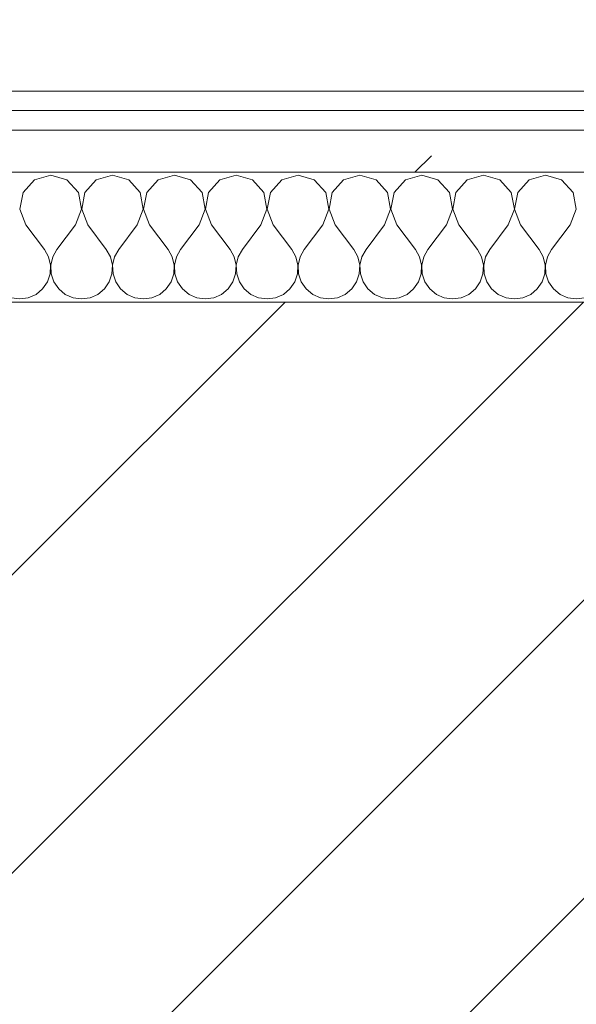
# Model space of a CAD drawing. Header units: millimetres. Extents: x -40968 to 11883, y -17757 to 4746.
# Tile 43 of 227: x -21867 to -21695, y -1410 to -1107. Entities that reach past the tile are written whole.
import ezdxf

# ---------------------------------------------------------------- set-up
doc = ezdxf.new("R2010")
doc.units = ezdxf.units.MM
doc.header["$MEASUREMENT"] = 0
doc.linetypes.add('Wipeout_Contour', pattern=[1000, 0, -1000])
for name, color, linetype in [('10_ESTR_Pilars', 7, 'Continuous'), ('Nuevo_06_COT_Generals', 7, 'Continuous'), ('Nuevo_08_E_Envans secs', 7, 'Continuous')]:
    doc.layers.add(name, color=color, linetype=linetype)
for name, color, linetype, lineweight in [('10_ESTR_Pilars_Pluma_Nº__28', 7, 'Continuous', 20), ('10_ESTR_Pilars_Pluma_Nº__42', 8, 'Continuous', 25), ('Nuevo_06_COT_Generals_Pluma_Nº__1', 7, 'Continuous', 5), ('Nuevo_08_E_Envans secs_Pluma_Nº__1', 7, 'Continuous', 5)]:
    doc.layers.add(name, color=color, linetype=linetype, lineweight=lineweight)
for name, color, linetype, lineweight, true_color in [('Nuevo_08_E_Envans secs_Pluma_Nº__102', 7, 'Continuous', 5, 0xcccccc), ('Nuevo_08_E_Envans secs_Pluma_Nº__171', 171, 'Continuous', 13, 0xaaaaff), ('Nuevo_08_E_Envans secs_Pluma_Nº__177', 7, 'Continuous', 15, 0xf7e046)]:
    doc.layers.add(name, color=color, linetype=linetype, lineweight=lineweight, true_color=true_color)
doc.styles.add('Estilo_Generado_1', font='txt')
doc.dimstyles.new('Estilo_Generado__2', dxfattribs={"dimtxt": 100, "dimasz": 38, "dimexe": 0.18, "dimexo": 300, "dimgap": 0, "dimtad": 1, "dimlfac": 0.001, "dimzin": 0, "dimdsep": 46, "dimtxsty": 'Estilo_Generado_1', "dimblk": 'ARROWHEAD_2', "dimblk1": 'ARROWHEAD_2', "dimblk2": 'ARROWHEAD_2', "dimcen": 0.09, "dimclrd": 7, "dimclre": 7, "dimclrt": 7, "dimadec": 0, "dimazin": 0, "dimtfac": 1, "dimtdec": 4, "dimtmove": 0, "dimatfit": 3, "dimfxl": 0, "dimtolj": 1, "dimtzin": 0, "dimarcsym": 0})
pattern_1 = [(45, (0, 0), (-183.8478, 183.8478), [195, -65]), (45, (7e-14, 183.85), (-183.8478, 183.8478), [195, -65])]

# ---------------------------------------------------------------- blocks, each defined once
blk = doc.blocks.new('*X229')
at = {"layer": 'Nuevo_08_E_Envans secs_Pluma_Nº__102', "color": 254, "linetype": 'Continuous', "lineweight": 5, "true_color": 0xcccccc}
for p, q in [((-21857.14, -1154.93), (-21862.15, -1156.35)), ((-21852.14, -1156.35), (-21857.14, -1154.93)), ((-21838.1, -1154.93), (-21843.1, -1156.35)), ((-21833.09, -1156.35), (-21838.1, -1154.93)), ((-21819.05, -1154.93), (-21824.05, -1156.35)), ((-21814.04, -1156.35), (-21819.05, -1154.93)), ((-21800, -1154.93), (-21805.01, -1156.35)), ((-21794.99, -1156.35), (-21800, -1154.93)), ((-21780.95, -1154.93), (-21785.96, -1156.35)), ((-21775.95, -1156.35), (-21780.95, -1154.93)), ((-21761.9, -1154.93), (-21766.91, -1156.35)), ((-21756.9, -1156.35), (-21761.9, -1154.93)), ((-21742.86, -1154.93), (-21747.86, -1156.35)), ((-21737.85, -1156.35), (-21742.86, -1154.93)), ((-21723.81, -1154.93), (-21728.82, -1156.35)), ((-21718.8, -1156.35), (-21723.81, -1154.93)), ((-21704.76, -1154.93), (-21709.77, -1156.35)), ((-21699.75, -1156.35), (-21704.76, -1154.93)), ((-21862.15, -1156.35), (-21865.66, -1160.19)), ((-21848.62, -1160.19), (-21852.14, -1156.35)), ((-21843.1, -1156.35), (-21846.61, -1160.19)), ((-21829.58, -1160.19), (-21833.09, -1156.35)), ((-21824.05, -1156.35), (-21827.57, -1160.19)), ((-21810.53, -1160.19), (-21814.04, -1156.35)), ((-21805.01, -1156.35), (-21808.52, -1160.19)), ((-21791.48, -1160.19), (-21794.99, -1156.35)), ((-21785.96, -1156.35), (-21789.47, -1160.19)), ((-21772.43, -1160.19), (-21775.95, -1156.35)), ((-21766.91, -1156.35), (-21770.42, -1160.19)), ((-21753.39, -1160.19), (-21756.9, -1156.35)), ((-21747.86, -1156.35), (-21751.38, -1160.19)), ((-21734.34, -1160.19), (-21737.85, -1156.35)), ((-21728.82, -1156.35), (-21732.33, -1160.19)), ((-21715.29, -1160.19), (-21718.8, -1156.35)), ((-21709.77, -1156.35), (-21713.28, -1160.19)), ((-21696.24, -1160.19), (-21699.75, -1156.35)), ((-21865.66, -1160.19), (-21866.63, -1165.31)), ((-21847.66, -1165.31), (-21848.62, -1160.19)), ((-21846.61, -1160.19), (-21847.58, -1165.31)), ((-21828.61, -1165.31), (-21829.58, -1160.19)), ((-21827.57, -1160.19), (-21828.53, -1165.31)), ((-21809.56, -1165.31), (-21810.53, -1160.19)), ((-21808.52, -1160.19), (-21809.49, -1165.31)), ((-21790.51, -1165.31), (-21791.48, -1160.19)), ((-21789.47, -1160.19), (-21790.44, -1165.31)), ((-21771.47, -1165.31), (-21772.43, -1160.19)), ((-21770.42, -1160.19), (-21771.39, -1165.31)), ((-21752.42, -1165.31), (-21753.39, -1160.19)), ((-21751.38, -1160.19), (-21752.34, -1165.31)), ((-21733.37, -1165.31), (-21734.34, -1160.19)), ((-21732.33, -1160.19), (-21733.29, -1165.31)), ((-21714.32, -1165.31), (-21715.29, -1160.19)), ((-21713.28, -1160.19), (-21714.25, -1165.31)), ((-21695.28, -1165.31), (-21696.24, -1160.19)), ((-21866.63, -1165.31), (-21864.76, -1170.17)), ((-21849.52, -1170.17), (-21847.66, -1165.31)), ((-21847.58, -1165.31), (-21845.71, -1170.17)), ((-21830.48, -1170.17), (-21828.61, -1165.31)), ((-21828.53, -1165.31), (-21826.67, -1170.17)), ((-21811.43, -1170.17), (-21809.56, -1165.31)), ((-21809.49, -1165.31), (-21807.62, -1170.17)), ((-21792.38, -1170.17), (-21790.51, -1165.31)), ((-21790.44, -1165.31), (-21788.57, -1170.17)), ((-21773.33, -1170.17), (-21771.47, -1165.31)), ((-21771.39, -1165.31), (-21769.52, -1170.17)), ((-21754.29, -1170.17), (-21752.42, -1165.31)), ((-21752.34, -1165.31), (-21750.48, -1170.17)), ((-21735.24, -1170.17), (-21733.37, -1165.31)), ((-21733.29, -1165.31), (-21731.43, -1170.17)), ((-21716.19, -1170.17), (-21714.32, -1165.31)), ((-21714.25, -1165.31), (-21712.38, -1170.17)), ((-21697.14, -1170.17), (-21695.28, -1165.31)), ((-21864.76, -1170.17), (-21859.05, -1177.79)), ((-21849.52, -1170.17), (-21855.24, -1177.79)), ((-21845.71, -1170.17), (-21840, -1177.79)), ((-21830.48, -1170.17), (-21836.19, -1177.79)), ((-21826.67, -1170.17), (-21820.95, -1177.79)), ((-21811.43, -1170.17), (-21817.14, -1177.79)), ((-21807.62, -1170.17), (-21801.9, -1177.79)), ((-21792.38, -1170.17), (-21798.1, -1177.79)), ((-21788.57, -1170.17), (-21782.86, -1177.79)), ((-21773.33, -1170.17), (-21779.05, -1177.79)), ((-21769.52, -1170.17), (-21763.81, -1177.79)), ((-21754.29, -1170.17), (-21760, -1177.79)), ((-21750.48, -1170.17), (-21744.76, -1177.79)), ((-21735.24, -1170.17), (-21740.95, -1177.79)), ((-21731.43, -1170.17), (-21725.71, -1177.79)), ((-21716.19, -1170.17), (-21721.9, -1177.79)), ((-21712.38, -1170.17), (-21706.67, -1177.79)), ((-21697.14, -1170.17), (-21702.86, -1177.79)), ((-21857.78, -1180.08), (-21859.05, -1177.79)), ((-21857.18, -1182.64), (-21857.78, -1180.08)), ((-21856.51, -1180.08), (-21857.1, -1182.64)), ((-21855.24, -1177.79), (-21856.51, -1180.08)), ((-21838.73, -1180.08), (-21840, -1177.79)), ((-21838.13, -1182.64), (-21838.73, -1180.08)), ((-21837.46, -1180.08), (-21838.06, -1182.64)), ((-21836.19, -1177.79), (-21837.46, -1180.08)), ((-21819.68, -1180.08), (-21820.95, -1177.79)), ((-21819.09, -1182.64), (-21819.68, -1180.08)), ((-21818.41, -1180.08), (-21819.01, -1182.64)), ((-21817.14, -1177.79), (-21818.41, -1180.08)), ((-21800.63, -1180.08), (-21801.9, -1177.79)), ((-21800.04, -1182.64), (-21800.63, -1180.08)), ((-21799.37, -1180.08), (-21799.96, -1182.64)), ((-21798.1, -1177.79), (-21799.37, -1180.08)), ((-21781.59, -1180.08), (-21782.86, -1177.79)), ((-21780.99, -1182.64), (-21781.59, -1180.08)), ((-21780.32, -1180.08), (-21780.91, -1182.64)), ((-21779.05, -1177.79), (-21780.32, -1180.08)), ((-21762.54, -1180.08), (-21763.81, -1177.79)), ((-21761.94, -1182.64), (-21762.54, -1180.08)), ((-21761.27, -1180.08), (-21761.87, -1182.64)), ((-21760, -1177.79), (-21761.27, -1180.08)), ((-21743.49, -1180.08), (-21744.76, -1177.79)), ((-21742.9, -1182.64), (-21743.49, -1180.08)), ((-21742.22, -1180.08), (-21742.82, -1182.64)), ((-21740.95, -1177.79), (-21742.22, -1180.08)), ((-21724.44, -1180.08), (-21725.71, -1177.79)), ((-21723.85, -1182.64), (-21724.44, -1180.08)), ((-21723.18, -1180.08), (-21723.77, -1182.64)), ((-21721.9, -1177.79), (-21723.18, -1180.08)), ((-21705.4, -1180.08), (-21706.67, -1177.79)), ((-21704.8, -1182.64), (-21705.4, -1180.08)), ((-21704.13, -1180.08), (-21704.72, -1182.64)), ((-21702.86, -1177.79), (-21704.13, -1180.08)), ((-21857.31, -1185.27), (-21857.18, -1182.64)), ((-21857.1, -1182.64), (-21856.98, -1185.27)), ((-21838.26, -1185.27), (-21838.13, -1182.64)), ((-21838.06, -1182.64), (-21837.93, -1185.27)), ((-21819.21, -1185.27), (-21819.09, -1182.64)), ((-21819.01, -1182.64), (-21818.88, -1185.27)), ((-21800.17, -1185.27), (-21800.04, -1182.64)), ((-21799.96, -1182.64), (-21799.83, -1185.27)), ((-21781.12, -1185.27), (-21780.99, -1182.64)), ((-21780.91, -1182.64), (-21780.79, -1185.27)), ((-21762.07, -1185.27), (-21761.94, -1182.64)), ((-21761.87, -1182.64), (-21761.74, -1185.27)), ((-21743.02, -1185.27), (-21742.9, -1182.64)), ((-21742.82, -1182.64), (-21742.69, -1185.27)), ((-21723.98, -1185.27), (-21723.85, -1182.64)), ((-21723.77, -1182.64), (-21723.64, -1185.27)), ((-21704.93, -1185.27), (-21704.8, -1182.64)), ((-21704.72, -1182.64), (-21704.6, -1185.27)), ((-21858.15, -1187.76), (-21857.31, -1185.27)), ((-21856.98, -1185.27), (-21856.14, -1187.76)), ((-21839.1, -1187.76), (-21838.26, -1185.27)), ((-21837.93, -1185.27), (-21837.09, -1187.76)), ((-21820.05, -1187.76), (-21819.21, -1185.27)), ((-21818.88, -1185.27), (-21818.04, -1187.76)), ((-21801.01, -1187.76), (-21800.17, -1185.27)), ((-21799.83, -1185.27), (-21798.99, -1187.76)), ((-21781.96, -1187.76), (-21781.12, -1185.27)), ((-21780.79, -1185.27), (-21779.95, -1187.76)), ((-21762.91, -1187.76), (-21762.07, -1185.27)), ((-21761.74, -1185.27), (-21760.9, -1187.76)), ((-21743.86, -1187.76), (-21743.02, -1185.27)), ((-21742.69, -1185.27), (-21741.85, -1187.76)), ((-21724.81, -1187.76), (-21723.98, -1185.27)), ((-21723.64, -1185.27), (-21722.8, -1187.76)), ((-21705.77, -1187.76), (-21704.93, -1185.27)), ((-21704.6, -1185.27), (-21703.76, -1187.76)), ((-21859.64, -1189.92), (-21858.15, -1187.76)), ((-21856.14, -1187.76), (-21854.65, -1189.92)), ((-21840.59, -1189.92), (-21839.1, -1187.76)), ((-21837.09, -1187.76), (-21835.6, -1189.92)), ((-21821.54, -1189.92), (-21820.05, -1187.76)), ((-21818.04, -1187.76), (-21816.55, -1189.92)), ((-21802.49, -1189.92), (-21801.01, -1187.76)), ((-21798.99, -1187.76), (-21797.51, -1189.92)), ((-21783.45, -1189.92), (-21781.96, -1187.76)), ((-21779.95, -1187.76), (-21778.46, -1189.92)), ((-21764.4, -1189.92), (-21762.91, -1187.76)), ((-21760.9, -1187.76), (-21759.41, -1189.92)), ((-21745.35, -1189.92), (-21743.86, -1187.76)), ((-21741.85, -1187.76), (-21740.36, -1189.92)), ((-21726.3, -1189.92), (-21724.81, -1187.76)), ((-21722.8, -1187.76), (-21721.32, -1189.92)), ((-21707.26, -1189.92), (-21705.77, -1187.76)), ((-21703.76, -1187.76), (-21702.27, -1189.92)), ((-21864.06, -1192.66), (-21861.66, -1191.6)), ((-21861.66, -1191.6), (-21859.64, -1189.92)), ((-21854.65, -1189.92), (-21852.63, -1191.6)), ((-21852.63, -1191.6), (-21850.22, -1192.66)), ((-21845.02, -1192.66), (-21842.61, -1191.6)), ((-21842.61, -1191.6), (-21840.59, -1189.92)), ((-21835.6, -1189.92), (-21833.58, -1191.6)), ((-21833.58, -1191.6), (-21831.17, -1192.66)), ((-21825.97, -1192.66), (-21823.56, -1191.6)), ((-21823.56, -1191.6), (-21821.54, -1189.92)), ((-21816.55, -1189.92), (-21814.53, -1191.6)), ((-21814.53, -1191.6), (-21812.13, -1192.66)), ((-21806.92, -1192.66), (-21804.52, -1191.6)), ((-21804.52, -1191.6), (-21802.49, -1189.92)), ((-21797.51, -1189.92), (-21795.48, -1191.6)), ((-21795.48, -1191.6), (-21793.08, -1192.66)), ((-21787.87, -1192.66), (-21785.47, -1191.6)), ((-21785.47, -1191.6), (-21783.45, -1189.92)), ((-21778.46, -1189.92), (-21776.44, -1191.6)), ((-21776.44, -1191.6), (-21774.03, -1192.66)), ((-21768.83, -1192.66), (-21766.42, -1191.6)), ((-21766.42, -1191.6), (-21764.4, -1189.92)), ((-21759.41, -1189.92), (-21757.39, -1191.6)), ((-21757.39, -1191.6), (-21754.98, -1192.66)), ((-21749.78, -1192.66), (-21747.37, -1191.6)), ((-21747.37, -1191.6), (-21745.35, -1189.92)), ((-21740.36, -1189.92), (-21738.34, -1191.6)), ((-21738.34, -1191.6), (-21735.94, -1192.66)), ((-21730.73, -1192.66), (-21728.33, -1191.6)), ((-21728.33, -1191.6), (-21726.3, -1189.92)), ((-21721.32, -1189.92), (-21719.29, -1191.6)), ((-21719.29, -1191.6), (-21716.89, -1192.66)), ((-21711.68, -1192.66), (-21709.28, -1191.6)), ((-21709.28, -1191.6), (-21707.26, -1189.92)), ((-21702.27, -1189.92), (-21700.25, -1191.6)), ((-21700.25, -1191.6), (-21697.84, -1192.66)), ((-21869.27, -1192.66), (-21866.67, -1193.02)), ((-21866.67, -1193.02), (-21864.06, -1192.66)), ((-21850.22, -1192.66), (-21847.62, -1193.02)), ((-21847.62, -1193.02), (-21845.02, -1192.66)), ((-21831.17, -1192.66), (-21828.57, -1193.02)), ((-21828.57, -1193.02), (-21825.97, -1192.66)), ((-21812.13, -1192.66), (-21809.52, -1193.02)), ((-21809.52, -1193.02), (-21806.92, -1192.66)), ((-21793.08, -1192.66), (-21790.48, -1193.02)), ((-21790.48, -1193.02), (-21787.87, -1192.66)), ((-21774.03, -1192.66), (-21771.43, -1193.02)), ((-21771.43, -1193.02), (-21768.83, -1192.66)), ((-21754.98, -1192.66), (-21752.38, -1193.02)), ((-21752.38, -1193.02), (-21749.78, -1192.66)), ((-21735.94, -1192.66), (-21733.33, -1193.02)), ((-21733.33, -1193.02), (-21730.73, -1192.66)), ((-21716.89, -1192.66), (-21714.29, -1193.02)), ((-21714.29, -1193.02), (-21711.68, -1192.66)), ((-21697.84, -1192.66), (-21695.24, -1193.02))]:
    blk.add_line(p, q, dxfattribs=at)
blk = doc.blocks.new('Muro_90_1', base_point=(-20233.93, -1193.98))
at = {"color": 254, "linetype": 'Wipeout_Contour', "lineweight": 0, "ltscale": 86513.737601}
blk.add_wipeout([(-20233.93, -1128.98), (-22963.42, -1128.98), (-22963.42, -1134.98), (-20233.93, -1134.98)], dxfattribs=at).dxf.layer = 'Nuevo_08_E_Envans secs'
at = {"color": 254, "linetype": 'Wipeout_Contour', "lineweight": 0, "ltscale": 86517.020667}
blk.add_wipeout([(-20233.93, -1140.98), (-22963.42, -1140.98), (-22963.42, -1153.98), (-20233.93, -1153.98)], dxfattribs=at).dxf.layer = 'Nuevo_08_E_Envans secs'
at = {"layer": 'Nuevo_08_E_Envans secs_Pluma_Nº__171', "linetype": 'Continuous', "lineweight": 13, "true_color": 0xaaaaff}
h = blk.add_hatch(dxfattribs=at)
h.set_pattern_fill('Panellat_HPL_0001', color=161, style=0, pattern_type=2)
h.set_pattern_definition(pattern_1)
h.paths.add_polyline_path([(-20233.93, -1128.98), (-22963.42, -1128.98), (-22963.42, -1134.98), (-20233.93, -1134.98)])
at = {"layer": 'Nuevo_08_E_Envans secs_Pluma_Nº__177', "linetype": 'Continuous', "lineweight": 15, "true_color": 0xf7e046}
h = blk.add_hatch(dxfattribs=at)
h.set_pattern_fill('Panellat_HPL_0001', color=53, style=0, pattern_type=2)
h.set_pattern_definition(pattern_1)
h.paths.add_polyline_path([(-20233.93, -1140.98), (-22963.42, -1140.98), (-22963.42, -1153.98), (-20233.93, -1153.98)])
at = {"layer": 'Nuevo_08_E_Envans secs_Pluma_Nº__1', "color": 7, "linetype": 'Continuous', "lineweight": 5}
for p, q in [((-20233.93, -1134.98), (-22963.42, -1134.98)), ((-20233.93, -1140.98), (-22963.42, -1140.98)), ((-20233.93, -1153.98), (-22963.42, -1153.98))]:
    blk.add_line(p, q, dxfattribs=at)
at = {"layer": 'Nuevo_08_E_Envans secs_Pluma_Nº__1', "color": 7, "linetype": 'Continuous', "lineweight": 5, "flags": 128}
blk.add_lwpolyline([(-20233.93, -1128.98), (-22963.42, -1128.98)], dxfattribs=at)
at = {"layer": 'Nuevo_08_E_Envans secs', "color": 7, "lineweight": 20}
blk.add_blockref('*X229', (0, 0), dxfattribs=at)
blk = doc.blocks.new('*X479')
at = {"layer": 'Nuevo_08_E_Envans secs_Pluma_Nº__102', "color": 254, "linetype": 'Continuous', "lineweight": 5, "true_color": 0xcccccc}
for p, q in [((-21857.14, -1154.93), (-21862.15, -1156.35)), ((-21852.14, -1156.35), (-21857.14, -1154.93)), ((-21838.1, -1154.93), (-21843.1, -1156.35)), ((-21833.09, -1156.35), (-21838.1, -1154.93)), ((-21819.05, -1154.93), (-21824.05, -1156.35)), ((-21814.04, -1156.35), (-21819.05, -1154.93)), ((-21800, -1154.93), (-21805.01, -1156.35)), ((-21794.99, -1156.35), (-21800, -1154.93)), ((-21780.95, -1154.93), (-21785.96, -1156.35)), ((-21775.95, -1156.35), (-21780.95, -1154.93)), ((-21761.9, -1154.93), (-21766.91, -1156.35)), ((-21756.9, -1156.35), (-21761.9, -1154.93)), ((-21742.86, -1154.93), (-21747.86, -1156.35)), ((-21737.85, -1156.35), (-21742.86, -1154.93)), ((-21723.81, -1154.93), (-21728.82, -1156.35)), ((-21718.8, -1156.35), (-21723.81, -1154.93)), ((-21704.76, -1154.93), (-21709.77, -1156.35)), ((-21699.75, -1156.35), (-21704.76, -1154.93)), ((-21862.15, -1156.35), (-21865.66, -1160.19)), ((-21848.62, -1160.19), (-21852.14, -1156.35)), ((-21843.1, -1156.35), (-21846.61, -1160.19)), ((-21829.58, -1160.19), (-21833.09, -1156.35)), ((-21824.05, -1156.35), (-21827.57, -1160.19)), ((-21810.53, -1160.19), (-21814.04, -1156.35)), ((-21805.01, -1156.35), (-21808.52, -1160.19)), ((-21791.48, -1160.19), (-21794.99, -1156.35)), ((-21785.96, -1156.35), (-21789.47, -1160.19)), ((-21772.43, -1160.19), (-21775.95, -1156.35)), ((-21766.91, -1156.35), (-21770.42, -1160.19)), ((-21753.39, -1160.19), (-21756.9, -1156.35)), ((-21747.86, -1156.35), (-21751.38, -1160.19)), ((-21734.34, -1160.19), (-21737.85, -1156.35)), ((-21728.82, -1156.35), (-21732.33, -1160.19)), ((-21715.29, -1160.19), (-21718.8, -1156.35)), ((-21709.77, -1156.35), (-21713.28, -1160.19)), ((-21696.24, -1160.19), (-21699.75, -1156.35)), ((-21865.66, -1160.19), (-21866.63, -1165.31)), ((-21847.66, -1165.31), (-21848.62, -1160.19)), ((-21846.61, -1160.19), (-21847.58, -1165.31)), ((-21828.61, -1165.31), (-21829.58, -1160.19)), ((-21827.57, -1160.19), (-21828.53, -1165.31)), ((-21809.56, -1165.31), (-21810.53, -1160.19)), ((-21808.52, -1160.19), (-21809.49, -1165.31)), ((-21790.51, -1165.31), (-21791.48, -1160.19)), ((-21789.47, -1160.19), (-21790.44, -1165.31)), ((-21771.47, -1165.31), (-21772.43, -1160.19)), ((-21770.42, -1160.19), (-21771.39, -1165.31)), ((-21752.42, -1165.31), (-21753.39, -1160.19)), ((-21751.38, -1160.19), (-21752.34, -1165.31)), ((-21733.37, -1165.31), (-21734.34, -1160.19)), ((-21732.33, -1160.19), (-21733.29, -1165.31)), ((-21714.32, -1165.31), (-21715.29, -1160.19)), ((-21713.28, -1160.19), (-21714.25, -1165.31)), ((-21695.28, -1165.31), (-21696.24, -1160.19)), ((-21866.63, -1165.31), (-21864.76, -1170.17)), ((-21849.52, -1170.17), (-21847.66, -1165.31)), ((-21847.58, -1165.31), (-21845.71, -1170.17)), ((-21830.48, -1170.17), (-21828.61, -1165.31)), ((-21828.53, -1165.31), (-21826.67, -1170.17)), ((-21811.43, -1170.17), (-21809.56, -1165.31)), ((-21809.49, -1165.31), (-21807.62, -1170.17)), ((-21792.38, -1170.17), (-21790.51, -1165.31)), ((-21790.44, -1165.31), (-21788.57, -1170.17)), ((-21773.33, -1170.17), (-21771.47, -1165.31)), ((-21771.39, -1165.31), (-21769.52, -1170.17)), ((-21754.29, -1170.17), (-21752.42, -1165.31)), ((-21752.34, -1165.31), (-21750.48, -1170.17)), ((-21735.24, -1170.17), (-21733.37, -1165.31)), ((-21733.29, -1165.31), (-21731.43, -1170.17)), ((-21716.19, -1170.17), (-21714.32, -1165.31)), ((-21714.25, -1165.31), (-21712.38, -1170.17)), ((-21697.14, -1170.17), (-21695.28, -1165.31)), ((-21864.76, -1170.17), (-21859.05, -1177.79)), ((-21849.52, -1170.17), (-21855.24, -1177.79)), ((-21845.71, -1170.17), (-21840, -1177.79)), ((-21830.48, -1170.17), (-21836.19, -1177.79)), ((-21826.67, -1170.17), (-21820.95, -1177.79)), ((-21811.43, -1170.17), (-21817.14, -1177.79)), ((-21807.62, -1170.17), (-21801.9, -1177.79)), ((-21792.38, -1170.17), (-21798.1, -1177.79)), ((-21788.57, -1170.17), (-21782.86, -1177.79)), ((-21773.33, -1170.17), (-21779.05, -1177.79)), ((-21769.52, -1170.17), (-21763.81, -1177.79)), ((-21754.29, -1170.17), (-21760, -1177.79)), ((-21750.48, -1170.17), (-21744.76, -1177.79)), ((-21735.24, -1170.17), (-21740.95, -1177.79)), ((-21731.43, -1170.17), (-21725.71, -1177.79)), ((-21716.19, -1170.17), (-21721.9, -1177.79)), ((-21712.38, -1170.17), (-21706.67, -1177.79)), ((-21697.14, -1170.17), (-21702.86, -1177.79)), ((-21857.78, -1180.08), (-21859.05, -1177.79)), ((-21857.18, -1182.64), (-21857.78, -1180.08)), ((-21856.51, -1180.08), (-21857.1, -1182.64)), ((-21855.24, -1177.79), (-21856.51, -1180.08)), ((-21838.73, -1180.08), (-21840, -1177.79)), ((-21838.13, -1182.64), (-21838.73, -1180.08)), ((-21837.46, -1180.08), (-21838.06, -1182.64)), ((-21836.19, -1177.79), (-21837.46, -1180.08)), ((-21819.68, -1180.08), (-21820.95, -1177.79)), ((-21819.09, -1182.64), (-21819.68, -1180.08)), ((-21818.41, -1180.08), (-21819.01, -1182.64)), ((-21817.14, -1177.79), (-21818.41, -1180.08)), ((-21800.63, -1180.08), (-21801.9, -1177.79)), ((-21800.04, -1182.64), (-21800.63, -1180.08)), ((-21799.37, -1180.08), (-21799.96, -1182.64)), ((-21798.1, -1177.79), (-21799.37, -1180.08)), ((-21781.59, -1180.08), (-21782.86, -1177.79)), ((-21780.99, -1182.64), (-21781.59, -1180.08)), ((-21780.32, -1180.08), (-21780.91, -1182.64)), ((-21779.05, -1177.79), (-21780.32, -1180.08)), ((-21762.54, -1180.08), (-21763.81, -1177.79)), ((-21761.94, -1182.64), (-21762.54, -1180.08)), ((-21761.27, -1180.08), (-21761.87, -1182.64)), ((-21760, -1177.79), (-21761.27, -1180.08)), ((-21743.49, -1180.08), (-21744.76, -1177.79)), ((-21742.9, -1182.64), (-21743.49, -1180.08)), ((-21742.22, -1180.08), (-21742.82, -1182.64)), ((-21740.95, -1177.79), (-21742.22, -1180.08)), ((-21724.44, -1180.08), (-21725.71, -1177.79)), ((-21723.85, -1182.64), (-21724.44, -1180.08)), ((-21723.18, -1180.08), (-21723.77, -1182.64)), ((-21721.9, -1177.79), (-21723.18, -1180.08)), ((-21705.4, -1180.08), (-21706.67, -1177.79)), ((-21704.8, -1182.64), (-21705.4, -1180.08)), ((-21704.13, -1180.08), (-21704.72, -1182.64)), ((-21702.86, -1177.79), (-21704.13, -1180.08)), ((-21857.31, -1185.27), (-21857.18, -1182.64)), ((-21857.1, -1182.64), (-21856.98, -1185.27)), ((-21838.26, -1185.27), (-21838.13, -1182.64)), ((-21838.06, -1182.64), (-21837.93, -1185.27)), ((-21819.21, -1185.27), (-21819.09, -1182.64)), ((-21819.01, -1182.64), (-21818.88, -1185.27)), ((-21800.17, -1185.27), (-21800.04, -1182.64)), ((-21799.96, -1182.64), (-21799.83, -1185.27)), ((-21781.12, -1185.27), (-21780.99, -1182.64)), ((-21780.91, -1182.64), (-21780.79, -1185.27)), ((-21762.07, -1185.27), (-21761.94, -1182.64)), ((-21761.87, -1182.64), (-21761.74, -1185.27)), ((-21743.02, -1185.27), (-21742.9, -1182.64)), ((-21742.82, -1182.64), (-21742.69, -1185.27)), ((-21723.98, -1185.27), (-21723.85, -1182.64)), ((-21723.77, -1182.64), (-21723.64, -1185.27)), ((-21704.93, -1185.27), (-21704.8, -1182.64)), ((-21704.72, -1182.64), (-21704.6, -1185.27)), ((-21858.15, -1187.76), (-21857.31, -1185.27)), ((-21856.98, -1185.27), (-21856.14, -1187.76)), ((-21839.1, -1187.76), (-21838.26, -1185.27)), ((-21837.93, -1185.27), (-21837.09, -1187.76)), ((-21820.05, -1187.76), (-21819.21, -1185.27)), ((-21818.88, -1185.27), (-21818.04, -1187.76)), ((-21801.01, -1187.76), (-21800.17, -1185.27)), ((-21799.83, -1185.27), (-21798.99, -1187.76)), ((-21781.96, -1187.76), (-21781.12, -1185.27)), ((-21780.79, -1185.27), (-21779.95, -1187.76)), ((-21762.91, -1187.76), (-21762.07, -1185.27)), ((-21761.74, -1185.27), (-21760.9, -1187.76)), ((-21743.86, -1187.76), (-21743.02, -1185.27)), ((-21742.69, -1185.27), (-21741.85, -1187.76)), ((-21724.81, -1187.76), (-21723.98, -1185.27)), ((-21723.64, -1185.27), (-21722.8, -1187.76)), ((-21705.77, -1187.76), (-21704.93, -1185.27)), ((-21704.6, -1185.27), (-21703.76, -1187.76)), ((-21859.64, -1189.92), (-21858.15, -1187.76)), ((-21856.14, -1187.76), (-21854.65, -1189.92)), ((-21840.59, -1189.92), (-21839.1, -1187.76)), ((-21837.09, -1187.76), (-21835.6, -1189.92)), ((-21821.54, -1189.92), (-21820.05, -1187.76)), ((-21818.04, -1187.76), (-21816.55, -1189.92)), ((-21802.49, -1189.92), (-21801.01, -1187.76)), ((-21798.99, -1187.76), (-21797.51, -1189.92)), ((-21783.45, -1189.92), (-21781.96, -1187.76)), ((-21779.95, -1187.76), (-21778.46, -1189.92)), ((-21764.4, -1189.92), (-21762.91, -1187.76)), ((-21760.9, -1187.76), (-21759.41, -1189.92)), ((-21745.35, -1189.92), (-21743.86, -1187.76)), ((-21741.85, -1187.76), (-21740.36, -1189.92)), ((-21726.3, -1189.92), (-21724.81, -1187.76)), ((-21722.8, -1187.76), (-21721.32, -1189.92)), ((-21707.26, -1189.92), (-21705.77, -1187.76)), ((-21703.76, -1187.76), (-21702.27, -1189.92)), ((-21864.06, -1192.66), (-21861.66, -1191.6)), ((-21861.66, -1191.6), (-21859.64, -1189.92)), ((-21854.65, -1189.92), (-21852.63, -1191.6)), ((-21852.63, -1191.6), (-21850.22, -1192.66)), ((-21845.02, -1192.66), (-21842.61, -1191.6)), ((-21842.61, -1191.6), (-21840.59, -1189.92)), ((-21835.6, -1189.92), (-21833.58, -1191.6)), ((-21833.58, -1191.6), (-21831.17, -1192.66)), ((-21825.97, -1192.66), (-21823.56, -1191.6)), ((-21823.56, -1191.6), (-21821.54, -1189.92)), ((-21816.55, -1189.92), (-21814.53, -1191.6)), ((-21814.53, -1191.6), (-21812.13, -1192.66)), ((-21806.92, -1192.66), (-21804.52, -1191.6)), ((-21804.52, -1191.6), (-21802.49, -1189.92)), ((-21797.51, -1189.92), (-21795.48, -1191.6)), ((-21795.48, -1191.6), (-21793.08, -1192.66)), ((-21787.87, -1192.66), (-21785.47, -1191.6)), ((-21785.47, -1191.6), (-21783.45, -1189.92)), ((-21778.46, -1189.92), (-21776.44, -1191.6)), ((-21776.44, -1191.6), (-21774.03, -1192.66)), ((-21768.83, -1192.66), (-21766.42, -1191.6)), ((-21766.42, -1191.6), (-21764.4, -1189.92)), ((-21759.41, -1189.92), (-21757.39, -1191.6)), ((-21757.39, -1191.6), (-21754.98, -1192.66)), ((-21749.78, -1192.66), (-21747.37, -1191.6)), ((-21747.37, -1191.6), (-21745.35, -1189.92)), ((-21740.36, -1189.92), (-21738.34, -1191.6)), ((-21738.34, -1191.6), (-21735.94, -1192.66)), ((-21730.73, -1192.66), (-21728.33, -1191.6)), ((-21728.33, -1191.6), (-21726.3, -1189.92)), ((-21721.32, -1189.92), (-21719.29, -1191.6)), ((-21719.29, -1191.6), (-21716.89, -1192.66)), ((-21711.68, -1192.66), (-21709.28, -1191.6)), ((-21709.28, -1191.6), (-21707.26, -1189.92)), ((-21702.27, -1189.92), (-21700.25, -1191.6)), ((-21700.25, -1191.6), (-21697.84, -1192.66)), ((-21869.27, -1192.66), (-21866.67, -1193.02)), ((-21866.67, -1193.02), (-21864.06, -1192.66)), ((-21850.22, -1192.66), (-21847.62, -1193.02)), ((-21847.62, -1193.02), (-21845.02, -1192.66)), ((-21831.17, -1192.66), (-21828.57, -1193.02)), ((-21828.57, -1193.02), (-21825.97, -1192.66)), ((-21812.13, -1192.66), (-21809.52, -1193.02)), ((-21809.52, -1193.02), (-21806.92, -1192.66)), ((-21793.08, -1192.66), (-21790.48, -1193.02)), ((-21790.48, -1193.02), (-21787.87, -1192.66)), ((-21774.03, -1192.66), (-21771.43, -1193.02)), ((-21771.43, -1193.02), (-21768.83, -1192.66)), ((-21754.98, -1192.66), (-21752.38, -1193.02)), ((-21752.38, -1193.02), (-21749.78, -1192.66)), ((-21735.94, -1192.66), (-21733.33, -1193.02)), ((-21733.33, -1193.02), (-21730.73, -1192.66)), ((-21716.89, -1192.66), (-21714.29, -1193.02)), ((-21714.29, -1193.02), (-21711.68, -1192.66)), ((-21697.84, -1192.66), (-21695.24, -1193.02)), ((-21695.24, -1193.02), (-21692.64, -1192.66))]:
    blk.add_line(p, q, dxfattribs=at)
blk = doc.blocks.new('Muro_148_1', base_point=(-24166.43, -1128.98))
at = {"color": 254, "linetype": 'Wipeout_Contour', "lineweight": 0, "ltscale": 86513.737601}
blk.add_wipeout([(-22963.42, -1134.98), (-20233.93, -1134.98), (-20233.93, -1128.98), (-22963.42, -1128.98)], dxfattribs=at).dxf.layer = 'Nuevo_08_E_Envans secs'
at = {"color": 254, "linetype": 'Wipeout_Contour', "lineweight": 0, "ltscale": 86540.990748}
blk.add_wipeout([(-22975.42, -1153.98), (-20233.93, -1153.98), (-20233.93, -1140.98), (-22975.42, -1140.98)], dxfattribs=at).dxf.layer = 'Nuevo_08_E_Envans secs'
at = {"layer": 'Nuevo_08_E_Envans secs_Pluma_Nº__171', "linetype": 'Continuous', "lineweight": 13, "true_color": 0xaaaaff}
h = blk.add_hatch(dxfattribs=at)
h.set_pattern_fill('Panellat_HPL_0001', color=161, style=0, pattern_type=2)
h.set_pattern_definition(pattern_1)
h.paths.add_polyline_path([(-22963.42, -1134.98), (-20233.93, -1134.98), (-20233.93, -1128.98), (-22963.42, -1128.98)])
at = {"layer": 'Nuevo_08_E_Envans secs_Pluma_Nº__177', "linetype": 'Continuous', "lineweight": 15, "true_color": 0xf7e046}
h = blk.add_hatch(dxfattribs=at)
h.set_pattern_fill('Panellat_HPL_0001', color=53, style=0, pattern_type=2)
h.set_pattern_definition(pattern_1)
h.paths.add_polyline_path([(-22975.42, -1153.98), (-20233.93, -1153.98), (-20233.93, -1140.98), (-22975.42, -1140.98)])
at = {"layer": 'Nuevo_08_E_Envans secs_Pluma_Nº__1', "color": 7, "linetype": 'Continuous', "lineweight": 5}
for p, q in [((-20233.93, -1134.98), (-22969.42, -1134.98)), ((-20233.93, -1140.98), (-22975.42, -1140.98)), ((-20233.93, -1153.98), (-22988.42, -1153.98))]:
    blk.add_line(p, q, dxfattribs=at)
at = {"layer": 'Nuevo_08_E_Envans secs_Pluma_Nº__1', "color": 7, "linetype": 'Continuous', "lineweight": 5, "flags": 128}
blk.add_lwpolyline([(-20233.93, -1128.98), (-22963.42, -1128.98)], dxfattribs=at)
at = {"layer": 'Nuevo_08_E_Envans secs', "color": 7, "lineweight": 20}
blk.add_blockref('*X479', (0, 0), dxfattribs=at)
blk = doc.blocks.new('Pilar_1_1', base_point=(-21694.62, -1416.48))
at = {"color": 254, "linetype": 'Wipeout_Contour', "lineweight": 0, "ltscale": 86967.798109}
blk.add_wipeout([(-21871.11, -1638.98), (-21518.13, -1638.98), (-21518.13, -1193.97), (-21871.11, -1193.97)], dxfattribs=at).dxf.layer = '10_ESTR_Pilars'
at = {"layer": '10_ESTR_Pilars_Pluma_Nº__42', "linetype": 'Continuous', "lineweight": 25}
h = blk.add_hatch(dxfattribs=at)
h.set_pattern_fill('00_GCT_trama_45º_e1_400__05', color=8, style=0, pattern_type=2)
h.set_pattern_definition([(45, (0, 0), (-45.96194, 45.96194), [])])
h.paths.add_polyline_path([(-21871.11, -1638.98), (-21518.13, -1638.98), (-21518.13, -1193.97), (-21871.11, -1193.97)])
at = {"layer": '10_ESTR_Pilars_Pluma_Nº__28', "color": 7, "linetype": 'Continuous', "lineweight": 20, "flags": 128}
blk.add_lwpolyline([(-21871.11, -1638.98), (-21518.13, -1638.98), (-21518.13, -1193.97), (-21871.11, -1193.97)], close=True, dxfattribs=at)
blk = doc.blocks.new('*D669')
at = {"layer": 'Nuevo_06_COT_Generals_Pluma_Nº__1', "color": 7, "linetype": 'Continuous', "lineweight": 5}
for p, q in [((-22334.86, 1963.55), (-22334.86, 1988)), ((-22309.86, 1949.12), (-22359.86, 1977.99)), ((-22287.06, 1963.55), (-22372.36, 1963.55)), ((-22334.86, -1193.98), (-22334.86, 1963.55)), ((-22359.86, -1179.54), (-22309.86, -1208.41)), ((-20533.93, -1193.98), (-22372.36, -1193.98)), ((-22334.86, -1218.43), (-22334.86, -1193.98))]:
    blk.add_line(p, q, dxfattribs=at)
at = {"layer": 'Nuevo_06_COT_Generals_Pluma_Nº__1', "color": 7, "lineweight": 5, "insert": (-22354.86, 247.4), "char_height": 100, "attachment_point": 7, "rotation": 90, "style": 'Estilo_Generado_1'}
blk.add_mtext('\\A1;{\\pql;\\fGotham Book|b0|i0|c0|p0;\\W1.000000;3,16}', dxfattribs=at)
blk = doc.blocks.new('ARROWHEAD_2')
at = {"color": 0, "linetype": 'Continuous', "lineweight": 0}
for p, q in [((-0.3781, -0.655), (0.3781, 0.655)), ((0, 0), (-1, 0))]:
    blk.add_line(p, q, dxfattribs=at)

msp = doc.modelspace()

# ---------------------------------------------------------------- block references
at = {"layer": 'Nuevo_08_E_Envans secs', "color": 7, "lineweight": 20}
msp.add_blockref('Muro_90_1', (-20233.931, -1193.976), dxfattribs=at)

# ---------------------------------------------------------------- next in the draw order: block references
msp.add_blockref('Muro_148_1', (-24166.431, -1128.976), dxfattribs=at)

# ---------------------------------------------------------------- next in the draw order: block references
at = {"layer": '10_ESTR_Pilars', "color": 7, "lineweight": 20}
msp.add_blockref('Pilar_1_1', (-21694.621, -1416.475), dxfattribs=at)

# ---------------------------------------------------------------- next in the draw order: dimensions: what is measured, and where the dimension line sits
at = {"layer": 'Nuevo_06_COT_Generals', "color": 7, "linetype": 'Continuous', "lineweight": 5}
dim = msp.add_linear_dim(base=(-22334.863, 1963.555), p1=(-20233.931, -1193.976), p2=(-21987.064, 1963.555), angle=90, dimstyle='Estilo_Generado__2', dxfattribs=at)
dim.commit()
dim.dimension.update_dxf_attribs({"geometry": '*D669', "text_midpoint": (-22404.863, 376.862), "dimtype": 160, "text_rotation": 90})

doc.saveas('drawing.dxf')
